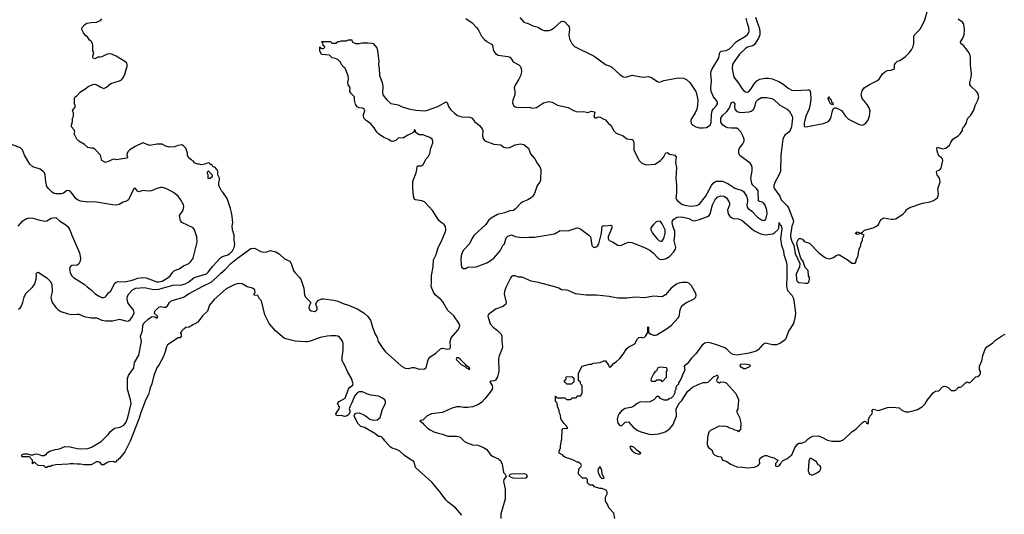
# Model space of a CAD drawing. Header units: inches. Extents: x 1934316 to 2140091, y 524953 to 667329.
# Tile 89 of 256: x 2032142 to 2043248, y 549378 to 554960. Entities that reach past the tile are written whole.
import ezdxf

# ---------------------------------------------------------------- set-up
doc = ezdxf.new("R2010")
doc.units = ezdxf.units.IN
doc.header["$MEASUREMENT"] = 0
for name, color, linetype in [('C0534', 7, 'Continuous'), ('C0535', 7, 'Continuous'), ('C0544', 7, 'Continuous'), ('C0545', 7, 'Continuous')]:
    doc.layers.add(name, color=color, linetype=linetype)

msp = doc.modelspace()

# ---------------------------------------------------------------- linework, layer by layer
at = {"layer": 'C0534', "color": 5, "elevation": 140}
for points in [[(2033257, 550000), (2033250, 549988), (2033234, 549986), (2033230, 549968), (2033210, 549968), (2033195, 549975), (2033150, 549969), (2033130, 549962), (2033090, 549938), (2033070, 549938), (2033050, 549962), (2033029, 549969), (2033010, 549969), (2032950, 549937), (2032870, 549937), (2032830, 549944), (2032790, 549943), (2032750, 549949), (2032711, 549949), (2032690, 549944), (2032550, 549935), (2032510, 549928), (2032490, 549918), (2032464, 549916), (2032450, 549908), (2032430, 549908), (2032422, 549922), (2032410, 549926), (2032350, 549928), (2032310, 549966), (2032298, 549962), (2032290, 549948), (2032286, 549950), (2032286, 549990), (2032275, 550000)], [(2037130, 549370), (2037058, 549450), (2036975, 549515), (2036950, 549541), (2036886, 549630), (2036790, 549740), (2036607, 549907), (2036590, 549970), (2036544, 550000)], [(2037547, 550000), (2037565, 549985), (2037585, 549945), (2037599, 549850), (2037617, 549830), (2037628, 549810), (2037619, 549790), (2037603, 549770), (2037600, 549750), (2037618, 549662), (2037617, 549550), (2037570, 549385), (2037569, 549330)], [(2038855, 549330), (2038844, 549390), (2038789, 549450), (2038773, 549493), (2038758, 549510), (2038748, 549530), (2038749, 549570), (2038769, 549610), (2038768, 549630), (2038758, 549650), (2038710, 549669), (2038686, 549670), (2038626, 549690), (2038610, 549706), (2038570, 549706), (2038562, 549722), (2038546, 549730), (2038546, 549770), (2038530, 549786), (2038490, 549786), (2038446, 549830), (2038448, 549890), (2038470, 549914), (2038478, 549930), (2038470, 549946), (2038447, 549967), (2038430, 549968), (2038390, 549989), (2038358, 550000)]]:
    msp.add_lwpolyline(points, dxfattribs=at)
for points in [[(2037810, 549781), (2037710, 549787), (2037690, 549792), (2037664, 549810), (2037674, 549830), (2037690, 549835), (2037830, 549839), (2037856, 549830), (2037867, 549810), (2037850, 549788)], [(2038687, 549913), (2038668, 549892), (2038663, 549870), (2038667, 549850), (2038690, 549802), (2038710, 549782), (2038730, 549785), (2038735, 549790), (2038713, 549833), (2038708, 549872), (2038694, 549910)]]:
    msp.add_lwpolyline(points, close=True, dxfattribs=at)
at = {"layer": 'C0535', "color": 5}
for points, elevation in [([(2032130, 551695), (2032150, 551711), (2032162, 551730), (2032179, 551770), (2032192, 551830), (2032212, 551870), (2032284, 551936), (2032310, 551970), (2032328, 552030), (2032333, 552073), (2032330, 552094), (2032335, 552105), (2032350, 552111), (2032450, 552048), (2032490, 552007), (2032505, 551970), (2032507, 551890), (2032495, 551830), (2032500, 551790), (2032518, 551758), (2032554, 551710), (2032571, 551691), (2032606, 551666), (2032690, 551639), (2032730, 551632), (2032790, 551638), (2032810, 551635), (2032869, 551609), (2032950, 551596), (2033010, 551595), (2033070, 551570), (2033110, 551561), (2033190, 551560), (2033270, 551579), (2033350, 551558), (2033370, 551560), (2033390, 551574), (2033416, 551610), (2033432, 551650), (2033431, 551670), (2033421, 551690), (2033372, 551750), (2033363, 551770), (2033354, 551810), (2033359, 551841), (2033372, 551868), (2033416, 551910), (2033451, 551929), (2033550, 551936), (2033650, 551917), (2033710, 551919), (2033870, 551964), (2033970, 551967), (2034010, 551979), (2034050, 552001), (2034110, 552049), (2034250, 552092), (2034270, 552110), (2034320, 552180), (2034407, 552273), (2034430, 552287), (2034490, 552306), (2034510, 552318), (2034541, 552350), (2034562, 552390), (2034570, 552430), (2034563, 552470), (2034561, 552530), (2034544, 552590), (2034540, 552630), (2034547, 552670), (2034535, 552770), (2034520, 552830), (2034481, 552941), (2034434, 553014), (2034418, 553030), (2034388, 553090), (2034388, 553130), (2034395, 553145), (2034395, 553170), (2034378, 553210), (2034378, 553250), (2034370, 553266), (2034346, 553290), (2034322, 553302), (2034310, 553326), (2034290, 553326), (2034282, 553342), (2034270, 553346), (2034232, 553328), (2034190, 553322), (2034170, 553329), (2034150, 553329), (2034110, 553346), (2034102, 553362), (2034090, 553366), (2034079, 553379), (2034050, 553398), (2034035, 553430), (2034034, 553454), (2034015, 553510), (2033990, 553538), (2033970, 553549), (2033930, 553541), (2033890, 553526), (2033830, 553521), (2033790, 553534), (2033750, 553557), (2033690, 553556), (2033610, 553541), (2033530, 553569), (2033445, 553530), (2033383, 553490), (2033363, 553470), (2033355, 553450), (2033351, 553430), (2033358, 553410), (2033350, 553398), (2033230, 553379), (2033210, 553384), (2033190, 553381), (2033150, 553362), (2033109, 553349), (2033069, 553369), (2033055, 553430), (2032994, 553494), (2032970, 553509), (2032949, 553509), (2032910, 553519), (2032872, 553552), (2032809, 553590), (2032788, 553610), (2032758, 553670), (2032766, 553690), (2032756, 553716), (2032728, 553750), (2032728, 553770), (2032738, 553810), (2032738, 553850), (2032748, 553870), (2032748, 553910), (2032738, 553930), (2032748, 553950), (2032768, 553972), (2032769, 553990), (2032762, 554010), (2032762, 554070), (2032769, 554090), (2032790, 554105), (2032830, 554145), (2032890, 554182), (2032915, 554205), (2032966, 554230), (2032990, 554232), (2033020, 554220), (2033057, 554197), (2033090, 554185), (2033123, 554197), (2033170, 554241), (2033270, 554271), (2033290, 554281), (2033310, 554305), (2033330, 554345), (2033356, 554430), (2033356, 554450), (2033350, 554468), (2033330, 554489), (2033230, 554549), (2033170, 554576), (2033128, 554572), (2033070, 554542), (2033050, 554535), (2033025, 554535), (2032990, 554518), (2032970, 554526), (2032968, 554548), (2032978, 554590), (2032966, 554610), (2032969, 554670), (2032964, 554690), (2032950, 554718), (2032929, 554730), (2032908, 554768), (2032890, 554778), (2032862, 554810), (2032844, 554850), (2032848, 554870), (2032876, 554904), (2032901, 554919), (2032950, 554928), (2033010, 554931), (2033053, 554950), (2033069, 554970)], 160), ([(2037175, 554975), (2037246, 554926), (2037296, 554870), (2037312, 554850), (2037353, 554773), (2037380, 554740), (2037410, 554715), (2037465, 554685), (2037475, 554670), (2037488, 554610), (2037510, 554577), (2037541, 554561), (2037650, 554546), (2037670, 554536), (2037690, 554516), (2037710, 554484), (2037771, 554451), (2037791, 554431), (2037799, 554410), (2037802, 554370), (2037795, 554335), (2037773, 554287), (2037730, 554221), (2037720, 554190), (2037728, 554148), (2037726, 554110), (2037706, 554050), (2037702, 554022), (2037711, 553991), (2037730, 553976), (2037770, 553967), (2037889, 553971), (2037923, 553963), (2037950, 553964), (2037970, 553968), (2038050, 554021), (2038110, 554037), (2038148, 554028), (2038210, 553995), (2038330, 553967), (2038390, 553936), (2038430, 553921), (2038505, 553925), (2038550, 553911), (2038590, 553927), (2038621, 553921), (2038631, 553910), (2038619, 553870), (2038630, 553851), (2038650, 553851), (2038670, 553863), (2038690, 553861), (2038730, 553837), (2038751, 553830), (2038785, 553790), (2038811, 553771), (2038844, 553704), (2038870, 553679), (2038950, 553651), (2038971, 553631), (2038995, 553615), (2039050, 553607), (2039060, 553600), (2039067, 553590), (2039071, 553570), (2039068, 553488), (2039130, 553371), (2039160, 553340), (2039210, 553323), (2039310, 553331), (2039369, 553371), (2039390, 553390), (2039407, 553413), (2039430, 553458), (2039450, 553461), (2039470, 553443), (2039530, 553431), (2039541, 553421), (2039547, 553407), (2039540, 553350), (2039551, 553290), (2039544, 553170), (2039552, 553092), (2039550, 553006), (2039543, 552950), (2039549, 552930), (2039558, 552918), (2039610, 552877), (2039645, 552865), (2039710, 552857), (2039778, 552862), (2039807, 552873), (2039877, 552963), (2039945, 553090), (2039965, 553115), (2039990, 553133), (2040000, 553136)], 160), ([(2037785, 554985), (2037830, 554933), (2037877, 554917), (2037930, 554890), (2037990, 554876), (2038028, 554848), (2038058, 554838), (2038110, 554837), (2038135, 554845), (2038172, 554868), (2038250, 554938), (2038270, 554944), (2038280, 554940), (2038290, 554935), (2038330, 554894), (2038339, 554879), (2038344, 554850), (2038337, 554790), (2038345, 554745), (2038371, 554691), (2038399, 554659), (2038623, 554550), (2038750, 554454), (2038810, 554432), (2038823, 554423), (2038910, 554342), (2038950, 554315), (2038970, 554310), (2038990, 554314), (2039050, 554333), (2039170, 554311), (2039230, 554318), (2039270, 554306), (2039330, 554265), (2039350, 554256), (2039370, 554257), (2039408, 554272), (2039510, 554294), (2039570, 554304), (2039630, 554299), (2039665, 554285), (2039700, 554250), (2039768, 554150), (2039781, 554110), (2039790, 554050), (2039789, 553990), (2039779, 553950), (2039762, 553910), (2039713, 553830), (2039711, 553810), (2039716, 553790), (2039734, 553770), (2039770, 553750), (2039810, 553739), (2039850, 553738), (2039890, 553744), (2039931, 553769), (2039942, 553798), (2039945, 553890), (2039954, 553930), (2039967, 553953), (2040000, 553993)], 180), ([(2032275, 550000), (2032267, 550007), (2032262, 550022), (2032250, 550026), (2032170, 550026), (2032166, 550030), (2032166, 550050), (2032190, 550062), (2032230, 550062), (2032252, 550052), (2032270, 550051), (2032290, 550051), (2032330, 550061), (2032350, 550058), (2032390, 550042), (2032418, 550042), (2032434, 550054), (2032446, 550054), (2032448, 550070), (2032478, 550090), (2032546, 550110), (2032590, 550116), (2032650, 550142), (2032710, 550139), (2032790, 550120), (2032830, 550116), (2032910, 550121), (2032933, 550127), (2032961, 550139), (2033060, 550200), (2033142, 550278), (2033170, 550315), (2033210, 550350), (2033277, 550363), (2033316, 550384), (2033342, 550418), (2033363, 550470), (2033399, 550630), (2033394, 550670), (2033359, 550790), (2033360, 550910), (2033370, 550943), (2033429, 551030), (2033439, 551090), (2033486, 551174), (2033513, 551310), (2033515, 551330), (2033506, 551390), (2033526, 551450), (2033533, 551510), (2033544, 551536), (2033590, 551581), (2033630, 551608), (2033652, 551612), (2033668, 551608), (2033690, 551591), (2033701, 551610), (2033664, 551644), (2033665, 551670), (2033710, 551716), (2033730, 551725), (2033770, 551715), (2033790, 551716), (2033810, 551731), (2033832, 551770), (2033851, 551789), (2033991, 551829), (2034053, 551870), (2034210, 551954), (2034302, 551998), (2034367, 552053), (2034410, 552100), (2034461, 552139), (2034524, 552210), (2034599, 552270), (2034750, 552376), (2034790, 552380), (2034863, 552343), (2034890, 552336), (2034930, 552339), (2034970, 552354), (2035030, 552342), (2035070, 552318), (2035130, 552262), (2035190, 552235), (2035205, 552210), (2035231, 552130), (2035247, 552107), (2035300, 552050), (2035312, 552030), (2035347, 551930), (2035355, 551850), (2035370, 551825), (2035425, 551770), (2035410, 551738), (2035404, 551710), (2035411, 551690), (2035430, 551675), (2035470, 551668), (2035490, 551682), (2035498, 551690), (2035499, 551710), (2035484, 551750), (2035489, 551770), (2035509, 551790), (2035523, 551797), (2035550, 551808), (2035570, 551809), (2035686, 551794), (2035730, 551782), (2035790, 551756), (2035850, 551739), (2035950, 551697), (2036024, 551650), (2036070, 551609), (2036099, 551570), (2036120, 551490), (2036150, 551410), (2036174, 551374), (2036184, 551330), (2036237, 551250), (2036270, 551212), (2036406, 551086), (2036450, 551050), (2036490, 551026), (2036530, 551023), (2036570, 551036), (2036590, 551036), (2036650, 551015), (2036710, 551019), (2036727, 551033), (2036744, 551110), (2036752, 551130), (2036770, 551150), (2036840, 551200), (2036890, 551244), (2036910, 551254), (2036970, 551243), (2036990, 551244), (2036998, 551250), (2037002, 551270), (2036998, 551330), (2037009, 551370), (2037084, 551456), (2037103, 551490), (2037105, 551510), (2037094, 551534), (2037038, 551618), (2036970, 551680), (2036916, 551776), (2036898, 551798), (2036830, 551855), (2036810, 551886), (2036782, 551950), (2036787, 551993), (2036786, 552074), (2036806, 552170), (2036811, 552250), (2036839, 552310), (2036864, 552390), (2036899, 552461), (2036944, 552570), (2036950, 552590), (2036945, 552625), (2036929, 552649), (2036896, 552670), (2036870, 552694), (2036801, 552801), (2036710, 552904), (2036677, 552917), (2036606, 552926), (2036597, 552930), (2036590, 552942), (2036584, 552970), (2036576, 553064), (2036577, 553130), (2036583, 553157), (2036614, 553230), (2036629, 553310), (2036670, 553311), (2036693, 553327), (2036728, 553390), (2036750, 553412), (2036769, 553450), (2036781, 553510), (2036802, 553570), (2036802, 553590), (2036794, 553610), (2036769, 553630), (2036710, 553653), (2036690, 553659), (2036650, 553661), (2036630, 553670), (2036606, 553690), (2036606, 553710), (2036590, 553718), (2036587, 553690), (2036554, 553670), (2036522, 553658), (2036470, 553627), (2036410, 553621), (2036384, 553596), (2036350, 553585), (2036330, 553588), (2036307, 553607), (2036250, 553630), (2036190, 553670), (2036169, 553690), (2036139, 553739), (2036103, 553783), (2036050, 553823), (2036025, 553850), (2036020, 553870), (2036021, 553890), (2036037, 553930), (2036030, 553948), (2036010, 553962), (2035970, 553965), (2035950, 553977), (2035930, 554006), (2035920, 554050), (2035918, 554090), (2035878, 554130), (2035868, 554148), (2035869, 554190), (2035849, 554230), (2035845, 554250), (2035850, 554290), (2035847, 554327), (2035814, 554414), (2035790, 554429), (2035784, 554444), (2035770, 554458), (2035762, 554482), (2035729, 554509), (2035702, 554522), (2035668, 554530), (2035638, 554558), (2035548, 554568), (2035526, 554610), (2035526, 554650), (2035533, 554653), (2035538, 554638), (2035550, 554634), (2035570, 554634), (2035586, 554650), (2035582, 554662), (2035567, 554667), (2035562, 554702), (2035547, 554707), (2035550, 554714), (2035650, 554714), (2035658, 554698), (2035670, 554694), (2035710, 554694), (2035730, 554714), (2035750, 554714), (2035770, 554722), (2035830, 554722), (2035850, 554732), (2035889, 554731), (2035894, 554710), (2035930, 554692), (2035970, 554692), (2036001, 554699), (2036070, 554699), (2036110, 554696), (2036131, 554690), (2036170, 554641), (2036178, 554610), (2036192, 554490), (2036190, 554450), (2036197, 554410), (2036199, 554330), (2036230, 554250), (2036240, 554210), (2036235, 554130), (2036239, 554110), (2036278, 554058), (2036330, 554014), (2036410, 553998), (2036455, 553975), (2036533, 553953), (2036610, 553939), (2036707, 553933), (2036730, 553936), (2036858, 553982), (2036954, 554034), (2036965, 554025), (2036980, 553980), (2037004, 553944), (2037045, 553905), (2037080, 553880), (2037130, 553862), (2037220, 553860), (2037247, 553850), (2037272, 553812), (2037330, 553764), (2037358, 553730), (2037365, 553710), (2037362, 553650), (2037365, 553630), (2037375, 553610), (2037390, 553594), (2037490, 553555), (2037570, 553548), (2037602, 553522), (2037630, 553512), (2037670, 553518), (2037730, 553548), (2037790, 553560), (2037830, 553552), (2037881, 553510), (2037905, 553445), (2037952, 553390), (2037980, 553340), (2038010, 553299), (2038020, 553270), (2038018, 553150), (2038010, 553127), (2037980, 553090), (2037950, 552998), (2037932, 552970), (2037910, 552950), (2037873, 552927), (2037816, 552904), (2037795, 552890), (2037736, 552824), (2037713, 552807), (2037670, 552802), (2037610, 552779), (2037530, 552762), (2037460, 552720), (2037430, 552692), (2037400, 552650), (2037270, 552530), (2037245, 552495), (2037217, 552430), (2037146, 552354), (2037125, 552310), (2037118, 552270), (2037122, 552190), (2037130, 552165), (2037150, 552151), (2037170, 552151), (2037190, 552165), (2037209, 552171), (2037250, 552167), (2037290, 552170), (2037410, 552215), (2037450, 552239), (2037490, 552270), (2037561, 552350), (2037590, 552410), (2037609, 552431), (2037630, 552498), (2037650, 552516), (2037690, 552531), (2037730, 552512), (2037802, 552502), (2037890, 552507), (2037950, 552505), (2038175, 552545), (2038240, 552580), (2038330, 552578), (2038430, 552610), (2038450, 552607), (2038470, 552595), (2038563, 552530), (2038579, 552510), (2038586, 552490), (2038595, 552410), (2038614, 552394), (2038630, 552390), (2038645, 552395), (2038665, 552410), (2038676, 552430), (2038706, 552550), (2038712, 552628), (2038730, 552637), (2038754, 552634), (2038810, 552641), (2038818, 552638), (2038823, 552630), (2038822, 552610), (2038781, 552510), (2038781, 552490), (2038790, 552468), (2038830, 552454), (2038890, 552417), (2038910, 552412), (2038930, 552414), (2038970, 552436), (2039010, 552450), (2039046, 552446), (2039190, 552389), (2039250, 552359), (2039290, 552327), (2039335, 552275), (2039350, 552263), (2039374, 552254), (2039410, 552257), (2039434, 552266), (2039471, 552289), (2039520, 552340), (2039539, 552370), (2039542, 552390), (2039526, 552466), (2039533, 552530), (2039532, 552570), (2039510, 552632), (2039503, 552670), (2039506, 552690), (2039519, 552710), (2039554, 552730), (2039610, 552735), (2039690, 552715), (2039730, 552692), (2039750, 552689), (2039810, 552705), (2039902, 552738), (2039918, 552750), (2039931, 552769), (2039958, 552870), (2039990, 552937), (2040000, 552947)], 140), ([(2040000, 554048), (2039968, 554088), (2039943, 554150), (2039939, 554190), (2039945, 554270), (2039936, 554350), (2039942, 554378), (2039954, 554406), (2040000, 554485)], 180), ([(2032127, 552630), (2032177, 552690), (2032210, 552713), (2032250, 552722), (2032290, 552720), (2032370, 552696), (2032430, 552688), (2032450, 552691), (2032499, 552721), (2032550, 552726), (2032591, 552690), (2032650, 552654), (2032685, 552625), (2032708, 552588), (2032730, 552528), (2032817, 552330), (2032828, 552270), (2032824, 552236), (2032810, 552205), (2032790, 552191), (2032730, 552187), (2032711, 552170), (2032704, 552150), (2032710, 552103), (2032730, 552071), (2032750, 552050), (2032870, 551977), (2032904, 551944), (2032950, 551910), (2032990, 551870), (2033030, 551843), (2033070, 551824), (2033090, 551824), (2033110, 551831), (2033144, 551876), (2033170, 551899), (2033214, 551986), (2033230, 551999), (2033250, 552005), (2033330, 552001), (2033410, 552020), (2033476, 552044), (2033530, 552051), (2033570, 552045), (2033690, 552001), (2033710, 552000), (2033750, 552011), (2033818, 552050), (2033840, 552070), (2033869, 552111), (2033890, 552128), (2033941, 552150), (2033990, 552183), (2034052, 552210), (2034072, 552230), (2034098, 552270), (2034146, 552450), (2034141, 552510), (2034116, 552590), (2034098, 552610), (2033973, 552673), (2033955, 552690), (2033946, 552750), (2033987, 552810), (2033995, 552850), (2033990, 552870), (2033958, 552930), (2033930, 552970), (2033878, 553010), (2033843, 553030), (2033790, 553055), (2033750, 553065), (2033730, 553065), (2033690, 553055), (2033630, 553030), (2033590, 553026), (2033530, 553033), (2033490, 553018), (2033470, 553023), (2033450, 553053), (2033430, 553053), (2033370, 552927), (2033347, 552913), (2033310, 552901), (2033266, 552874), (2033234, 552866), (2033190, 552869), (2033010, 552901), (2032970, 552904), (2032910, 552901), (2032830, 552911), (2032802, 552922), (2032778, 552938), (2032730, 553004), (2032710, 553024), (2032690, 553033), (2032670, 553029), (2032637, 553003), (2032610, 552993), (2032550, 552994), (2032530, 552998), (2032512, 553010), (2032470, 553050), (2032450, 553078), (2032438, 553130), (2032430, 553210), (2032422, 553230), (2032405, 553250), (2032373, 553273), (2032290, 553300), (2032255, 553330), (2032196, 553430), (2032175, 553490), (2032152, 553512), (2032050, 553553)], 180), ([(2038358, 550000), (2038300, 550020), (2038276, 550036), (2038266, 550050), (2038228, 550068), (2038228, 550090), (2038242, 550130), (2038242, 550150), (2038259, 550230), (2038262, 550330), (2038274, 550346), (2038290, 550351), (2038310, 550347), (2038326, 550350), (2038318, 550358), (2038315, 550370), (2038284, 550404), (2038249, 550450), (2038238, 550510), (2038229, 550530), (2038228, 550550), (2038207, 550593), (2038206, 550630), (2038202, 550642), (2038190, 550646), (2038187, 550653), (2038186, 550710), (2038190, 550712), (2038198, 550698), (2038210, 550694), (2038290, 550694), (2038310, 550674), (2038350, 550674), (2038362, 550678), (2038370, 550694), (2038410, 550694), (2038422, 550698), (2038430, 550714), (2038470, 550714), (2038486, 550750), (2038486, 550830), (2038466, 550850), (2038466, 550870), (2038446, 550890), (2038446, 550970), (2038488, 551050), (2038570, 551072), (2038590, 551072), (2038616, 551084), (2038688, 551092), (2038730, 551112), (2038748, 551112), (2038783, 551063), (2038790, 551042), (2038810, 551042), (2038841, 551079), (2038870, 551098), (2038910, 551136), (2038950, 551187), (2038990, 551250), (2039012, 551268), (2039065, 551295), (2039084, 551310), (2039110, 551358), (2039126, 551374), (2039150, 551378), (2039170, 551371), (2039190, 551378), (2039202, 551390), (2039228, 551430), (2039227, 551493), (2039234, 551490), (2039234, 551430), (2039262, 551410), (2039290, 551400), (2039310, 551399), (2039330, 551405), (2039438, 551470), (2039490, 551510), (2039570, 551595), (2039579, 551610), (2039593, 551687), (2039605, 551715), (2039623, 551737), (2039655, 551765), (2039750, 551810), (2039768, 551830), (2039774, 551850), (2039770, 551870), (2039718, 551958), (2039688, 551988), (2039670, 551994), (2039613, 551993), (2039590, 551990), (2039550, 551974), (2039490, 551930), (2039425, 551855), (2039390, 551832), (2039290, 551839), (2039190, 551820), (2039087, 551827), (2038990, 551818), (2038890, 551816), (2038790, 551835), (2038650, 551853), (2038530, 551852), (2038410, 551865), (2038330, 551902), (2038310, 551907), (2038252, 551912), (2038225, 551930), (2038190, 551943), (2037994, 551994), (2037910, 552010), (2037810, 552055), (2037770, 552053), (2037730, 552070), (2037704, 552070), (2037690, 552062), (2037682, 552050), (2037624, 551936), (2037610, 551894), (2037606, 551866), (2037630, 551770), (2037627, 551750), (2037597, 551723), (2037508, 551692), (2037428, 551630), (2037424, 551616), (2037450, 551528), (2037484, 551490), (2037533, 551453), (2037572, 551410), (2037579, 551390), (2037579, 551330), (2037589, 551270), (2037585, 551250), (2037550, 551165), (2037544, 551136), (2037546, 550994), (2037530, 550929), (2037509, 550891), (2037490, 550883), (2037458, 550882), (2037445, 550875), (2037471, 550831), (2037476, 550810), (2037470, 550790), (2037450, 550756), (2037390, 550681), (2037350, 550641), (2037310, 550614), (2037248, 550592), (2037197, 550583), (2037150, 550583), (2037110, 550592), (2037070, 550590), (2037010, 550571), (2036913, 550527), (2036788, 550512), (2036740, 550490), (2036690, 550442), (2036662, 550438), (2036654, 550430), (2036666, 550426), (2036688, 550408), (2036699, 550390), (2036743, 550350), (2036772, 550330), (2036815, 550310), (2036850, 550296), (2036910, 550283), (2036970, 550259), (2037070, 550259), (2037090, 550256), (2037110, 550247), (2037160, 550200), (2037190, 550184), (2037250, 550161), (2037310, 550157), (2037372, 550132), (2037410, 550108), (2037452, 550050), (2037482, 550030), (2037543, 550003), (2037547, 550000)], 140), ([(2036544, 550000), (2036482, 550042), (2036430, 550090), (2036392, 550110), (2036343, 550123), (2036320, 550140), (2036263, 550203), (2036250, 550224), (2036235, 550235), (2036229, 550249), (2036210, 550255), (2036190, 550255), (2036149, 550290), (2036030, 550358), (2035989, 550370), (2035961, 550401), (2035921, 550470), (2035915, 550490), (2035925, 550515), (2035939, 550521), (2035970, 550523), (2036010, 550508), (2036043, 550490), (2036092, 550452), (2036130, 550442), (2036174, 550446), (2036209, 550470), (2036235, 550565), (2036269, 550630), (2036269, 550650), (2036261, 550670), (2036235, 550690), (2036190, 550712), (2036103, 550723), (2036057, 550737), (2036010, 550760), (2035970, 550762), (2035950, 550750), (2035920, 550710), (2035890, 550635), (2035865, 550590), (2035858, 550570), (2035865, 550550), (2035865, 550530), (2035854, 550506), (2035830, 550484), (2035810, 550482), (2035770, 550494), (2035729, 550489), (2035715, 550495), (2035709, 550511), (2035744, 550570), (2035748, 550588), (2035726, 550630), (2035746, 550650), (2035815, 550690), (2035850, 550792), (2035866, 550814), (2035895, 550830), (2035904, 550850), (2035886, 550910), (2035844, 550984), (2035810, 551059), (2035780, 551110), (2035778, 551150), (2035790, 551230), (2035790, 551306), (2035781, 551341), (2035750, 551379), (2035729, 551389), (2035710, 551392), (2035650, 551393), (2035610, 551387), (2035530, 551372), (2035430, 551335), (2035390, 551325), (2035370, 551324), (2035250, 551332), (2035130, 551364), (2035028, 551448), (2034956, 551530), (2034908, 551630), (2034869, 551789), (2034848, 551810), (2034830, 551846), (2034786, 551850), (2034786, 551870), (2034798, 551882), (2034794, 551910), (2034770, 551929), (2034710, 551944), (2034650, 551979), (2034610, 551981), (2034570, 551972), (2034470, 551923), (2034337, 551803), (2034283, 551737), (2034262, 551670), (2034203, 551617), (2034150, 551547), (2034139, 551541), (2034130, 551530), (2034101, 551519), (2034054, 551490), (2034010, 551486), (2034005, 551475), (2033990, 551468), (2033972, 551450), (2033965, 551435), (2033954, 551430), (2033962, 551410), (2033962, 551390), (2033951, 551370), (2033930, 551369), (2033810, 551289), (2033797, 551270), (2033785, 551210), (2033759, 551150), (2033716, 551070), (2033689, 551031), (2033657, 550943), (2033634, 550850), (2033615, 550805), (2033595, 550730), (2033567, 550673), (2033504, 550516), (2033490, 550463), (2033390, 550205), (2033330, 550085), (2033270, 550009), (2033258, 550002), (2033257, 550000)], 140), ([(2040000, 551289), (2039930, 551312), (2039904, 551316), (2039871, 551309), (2039838, 551282), (2039770, 551191), (2039721, 551139), (2039670, 551076), (2039638, 551050), (2039645, 551010), (2039638, 550990), (2039625, 550970), (2039612, 550930), (2039592, 550888), (2039573, 550867), (2039572, 550848), (2039550, 550826), (2039542, 550810), (2039542, 550790), (2039533, 550767), (2039532, 550748), (2039512, 550710), (2039490, 550688), (2039473, 550687), (2039450, 550668), (2039410, 550668), (2039370, 550686), (2039350, 550706), (2039330, 550706), (2039294, 550670), (2039251, 550649), (2039210, 550642), (2039150, 550648), (2039130, 550641), (2039106, 550630), (2039066, 550594), (2039037, 550583), (2038970, 550571), (2038930, 550546), (2038902, 550510), (2038890, 550485), (2038882, 550450), (2038887, 550407), (2038910, 550379), (2038930, 550378), (2038970, 550418), (2039010, 550422), (2039060, 550360), (2039108, 550328), (2039148, 550308), (2039241, 550281), (2039270, 550279), (2039350, 550288), (2039422, 550310), (2039453, 550327), (2039481, 550350), (2039513, 550390), (2039549, 550490), (2039548, 550570), (2039585, 550635), (2039610, 550662), (2039676, 550764), (2039730, 550812), (2039795, 550845), (2039850, 550865), (2039890, 550865), (2039906, 550870), (2039966, 550930), (2040000, 550946)], 140), ([(2040000, 550359), (2039935, 550325), (2039915, 550305), (2039902, 550250), (2039898, 550170), (2039901, 550150), (2039911, 550131), (2039950, 550104), (2039964, 550064), (2039984, 550044), (2040000, 550037)], 140)]:
    msp.add_lwpolyline(points, dxfattribs=dict(at, elevation=elevation))
for points, elevation in [([(2034270, 553166), (2034268, 553170), (2034268, 553210), (2034258, 553230), (2034270, 553254), (2034312, 553210), (2034312, 553188), (2034290, 553168)], 160), ([(2039350, 552688), (2039323, 552677), (2039292, 552650), (2039262, 552610), (2039260, 552590), (2039280, 552550), (2039329, 552489), (2039350, 552469), (2039370, 552460), (2039390, 552461), (2039402, 552478), (2039413, 552507), (2039423, 552550), (2039423, 552590), (2039390, 552655), (2039370, 552681)], 160), ([(2037070, 551144), (2037065, 551130), (2037070, 551122), (2037123, 551070), (2037177, 551037), (2037179, 551030), (2037202, 551022), (2037210, 551012), (2037219, 551021), (2037217, 551030), (2037179, 551059), (2037172, 551070), (2037109, 551130), (2037090, 551144)], 140), ([(2039370, 551039), (2039341, 551030), (2039327, 551010), (2039325, 550995), (2039310, 550988), (2039290, 550962), (2039263, 550910), (2039262, 550890), (2039270, 550882), (2039310, 550882), (2039330, 550894), (2039370, 550894), (2039390, 550874), (2039436, 550924), (2039438, 550990), (2039448, 551010), (2039438, 551030)], 140), ([(2038370, 550846), (2038310, 550848), (2038302, 550862), (2038286, 550870), (2038286, 550890), (2038302, 550898), (2038306, 550910), (2038306, 550930), (2038370, 550934), (2038393, 550913), (2038394, 550870), (2038378, 550862)], 140), ([(2039030, 550148), (2039025, 550135), (2039030, 550118), (2039056, 550090), (2039090, 550068), (2039130, 550058), (2039148, 550070), (2039103, 550103), (2039070, 550135)], 140)]:
    msp.add_lwpolyline(points, close=True, dxfattribs=dict(at, elevation=elevation))
at = {"layer": 'C0544', "color": 5, "elevation": 140}
for points in [[(2040065, 550000), (2040068, 549988), (2040110, 549977), (2040163, 549943), (2040230, 549914), (2040290, 549911), (2040350, 549903), (2040431, 549909), (2040473, 549930), (2040489, 549950), (2040487, 549990), (2040491, 550000)], [(2040676, 550000), (2040692, 549990), (2040685, 549970), (2040668, 549952), (2040666, 549930), (2040670, 549922), (2040690, 549916), (2040713, 549930), (2040729, 549950), (2040734, 549966), (2040754, 549986), (2040785, 550000)], [(2041050, 550000), (2041042, 549978), (2041035, 549870), (2041051, 549831), (2041070, 549823), (2041090, 549823), (2041142, 549850), (2041168, 549870), (2041178, 549890), (2041178, 549910), (2041168, 549928), (2041150, 549938), (2041128, 549970), (2041082, 550000)]]:
    msp.add_lwpolyline(points, dxfattribs=at)
at = {"layer": 'C0545', "color": 5}
for points, elevation in [([(2040440, 554990), (2040459, 554930), (2040484, 554870), (2040490, 554830), (2040490, 554790), (2040477, 554750), (2040430, 554680), (2040410, 554664), (2040350, 554648), (2040327, 554633), (2040263, 554570), (2040189, 554470), (2040181, 554450), (2040178, 554410), (2040188, 554348), (2040199, 554310), (2040250, 554244), (2040290, 554178), (2040310, 554158), (2040330, 554145), (2040350, 554143), (2040370, 554153), (2040390, 554174), (2040430, 554238), (2040458, 554270), (2040490, 554288), (2040550, 554301), (2040590, 554301), (2040630, 554294), (2040704, 554264), (2040750, 554237), (2040810, 554188), (2040850, 554165), (2040890, 554159), (2041030, 554170), (2041050, 554167), (2041059, 554150), (2041063, 554130), (2041066, 554070), (2041063, 554030), (2041047, 553953), (2041009, 553870), (2040991, 553791), (2040990, 553762), (2040995, 553755), (2041010, 553751), (2041210, 553789), (2041254, 553806), (2041275, 553825), (2041290, 553850), (2041309, 553931), (2041323, 553957), (2041335, 553965), (2041350, 553966), (2041410, 553934), (2041431, 553910), (2041455, 553870), (2041490, 553839), (2041610, 553776), (2041649, 553771), (2041677, 553783), (2041710, 553822), (2041729, 553871), (2041736, 553930), (2041724, 553964), (2041702, 554002), (2041645, 554070), (2041633, 554110), (2041644, 554156), (2041668, 554190), (2041728, 554230), (2041809, 554271), (2041838, 554290), (2041873, 554350), (2041910, 554379), (2041930, 554388), (2041970, 554391), (2041999, 554401), (2042009, 554410), (2042009, 554450), (2042019, 554470), (2042042, 554490), (2042070, 554501), (2042135, 554545), (2042174, 554586), (2042201, 554619), (2042221, 554659), (2042228, 554690), (2042228, 554770), (2042235, 554790), (2042294, 554850), (2042329, 554910), (2042350, 554959), (2042379, 555050)], 180), ([(2040000, 554485), (2040027, 554530), (2040041, 554590), (2040055, 554605), (2040110, 554612), (2040150, 554630), (2040226, 554714), (2040330, 554775), (2040350, 554792), (2040365, 554815), (2040370, 554830), (2040366, 554870), (2040350, 554915), (2040336, 554976)], 180), ([(2040000, 553136), (2040010, 553139), (2040070, 553136), (2040130, 553112), (2040210, 553058), (2040290, 553032), (2040310, 553019), (2040340, 552970), (2040353, 552930), (2040353, 552907), (2040343, 552870), (2040346, 552846), (2040360, 552830), (2040400, 552800), (2040466, 552730), (2040510, 552702), (2040530, 552695), (2040550, 552696), (2040558, 552710), (2040572, 552768), (2040570, 552810), (2040550, 552866), (2040530, 552894), (2040510, 552905), (2040488, 552908), (2040477, 552917), (2040471, 553030), (2040454, 553054), (2040410, 553093), (2040399, 553110), (2040389, 553170), (2040404, 553256), (2040404, 553290), (2040397, 553317), (2040382, 553342), (2040270, 553423), (2040253, 553450), (2040253, 553490), (2040260, 553510), (2040300, 553560), (2040312, 553590), (2040312, 553610), (2040302, 553642), (2040275, 553695), (2040246, 553726), (2040230, 553734), (2040210, 553737), (2040170, 553734), (2040130, 553741), (2040104, 553750), (2040072, 553770), (2040050, 553805), (2040050, 553847), (2040070, 553880), (2040117, 553923), (2040144, 553956), (2040170, 554026), (2040190, 554034), (2040210, 554011), (2040204, 553976), (2040208, 553950), (2040230, 553924), (2040272, 553912), (2040370, 553919), (2040394, 553926), (2040416, 553944), (2040431, 553969), (2040450, 554036), (2040470, 554061), (2040510, 554083), (2040570, 554082), (2040625, 554070), (2040650, 554059), (2040715, 553995), (2040799, 553950), (2040821, 553930), (2040857, 553870), (2040859, 553850), (2040848, 553750), (2040832, 553708), (2040817, 553690), (2040768, 553652), (2040749, 553611), (2040726, 553430), (2040724, 553250), (2040710, 553211), (2040658, 553122), (2040649, 553090), (2040649, 553070), (2040657, 553050), (2040715, 552970), (2040730, 552926), (2040800, 552860), (2040815, 552835), (2040869, 552690), (2040863, 552657), (2040851, 552630), (2040837, 552530), (2040838, 552510), (2040850, 552456), (2040875, 552415), (2040890, 552322), (2040940, 552210), (2040937, 552170), (2040902, 552090), (2040905, 552025), (2040911, 552010), (2040930, 551996), (2041010, 551985), (2041030, 551986), (2041043, 551997), (2041052, 552030), (2041049, 552049), (2041041, 552070), (2041035, 552130), (2041002, 552162), (2040981, 552230), (2040954, 552270), (2040936, 552316), (2040908, 552430), (2040910, 552454), (2040930, 552492), (2040950, 552492), (2040970, 552482), (2040990, 552458), (2041050, 552438), (2041155, 552330), (2041230, 552274), (2041278, 552262), (2041323, 552277), (2041350, 552298), (2041370, 552305), (2041390, 552305), (2041487, 552247), (2041530, 552212), (2041567, 552213), (2041578, 552230), (2041578, 552250), (2041596, 552284), (2041609, 552371), (2041628, 552410), (2041629, 552430), (2041648, 552470), (2041648, 552490), (2041666, 552530), (2041630, 552546), (2041590, 552535), (2041570, 552548), (2041570, 552552), (2041590, 552565), (2041630, 552551), (2041650, 552562), (2041670, 552583), (2041768, 552610), (2041808, 552630), (2041828, 552650), (2041856, 552704), (2041890, 552725), (2041970, 552707), (2041993, 552707), (2042026, 552714), (2042108, 552770), (2042128, 552790), (2042143, 552817), (2042181, 552839), (2042326, 552890), (2042410, 552905), (2042450, 552918), (2042495, 552950), (2042504, 552990), (2042499, 553050), (2042525, 553130), (2042517, 553170), (2042489, 553210), (2042482, 553238), (2042487, 553253), (2042518, 553262), (2042535, 553285), (2042553, 553370), (2042549, 553389), (2042541, 553401), (2042510, 553425), (2042490, 553478), (2042485, 553515), (2042490, 553523), (2042550, 553501), (2042590, 553511), (2042630, 553542), (2042645, 553575), (2042669, 553610), (2042729, 553650), (2042750, 553672), (2042778, 553710), (2042778, 553730), (2042789, 553751), (2042800, 553760), (2042818, 553790), (2042827, 553813), (2042828, 553830), (2042838, 553850), (2042870, 553882), (2042903, 553937), (2042918, 553990), (2042949, 554050), (2042959, 554090), (2042949, 554130), (2042935, 554150), (2042869, 554210), (2042859, 554230), (2042858, 554250), (2042875, 554310), (2042878, 554350), (2042868, 554450), (2042867, 554530), (2042861, 554561), (2042841, 554601), (2042815, 554635), (2042790, 554665), (2042757, 554690), (2042753, 554710), (2042781, 554750), (2042795, 554790), (2042798, 554850), (2042790, 554910), (2042776, 554930), (2042726, 554966)], 160), ([(2040000, 553993), (2040014, 554010), (2040014, 554030), (2040000, 554048)], 180), ([(2040000, 552947), (2040010, 552957), (2040050, 552971), (2040090, 552968), (2040113, 552950), (2040142, 552910), (2040150, 552890), (2040150, 552870), (2040124, 552810), (2040132, 552770), (2040154, 552734), (2040190, 552715), (2040250, 552711), (2040290, 552695), (2040422, 552582), (2040474, 552554), (2040503, 552543), (2040550, 552533), (2040610, 552538), (2040636, 552544), (2040661, 552559), (2040695, 552590), (2040704, 552610), (2040710, 552671), (2040716, 552650), (2040730, 552636), (2040738, 552598), (2040724, 552490), (2040736, 552410), (2040759, 552350), (2040763, 552310), (2040789, 552231), (2040795, 552190), (2040796, 552070), (2040790, 551950), (2040804, 551904), (2040853, 551850), (2040872, 551812), (2040891, 551650), (2040889, 551609), (2040871, 551530), (2040815, 551445), (2040779, 551350), (2040722, 551310), (2040677, 551290), (2040635, 551290), (2040550, 551310), (2040525, 551295), (2040470, 551233), (2040450, 551221), (2040370, 551196), (2040230, 551175), (2040190, 551180), (2040170, 551189), (2040120, 551240), (2040090, 551259), (2040000, 551289)], 140), ([(2040785, 550000), (2040796, 550004), (2040853, 550050), (2040885, 550130), (2040915, 550170), (2040930, 550181), (2040960, 550180), (2041003, 550197), (2041035, 550230), (2041062, 550250), (2041090, 550259), (2041150, 550264), (2041191, 550250), (2041255, 550215), (2041303, 550203), (2041395, 550205), (2041438, 550222), (2041527, 550310), (2041577, 550343), (2041650, 550416), (2041670, 550431), (2041685, 550425), (2041692, 550410), (2041710, 550401), (2041716, 550410), (2041717, 550450), (2041733, 550487), (2041753, 550510), (2041762, 550530), (2041755, 550550), (2041770, 550565), (2041830, 550551), (2041930, 550584), (2041989, 550589), (2042061, 550581), (2042096, 550550), (2042136, 550536), (2042170, 550535), (2042231, 550549), (2042270, 550561), (2042327, 550593), (2042356, 550624), (2042382, 550670), (2042450, 550751), (2042470, 550767), (2042510, 550771), (2042550, 550818), (2042570, 550825), (2042590, 550822), (2042614, 550810), (2042650, 550774), (2042690, 550774), (2042702, 550778), (2042707, 550793), (2042722, 550798), (2042727, 550813), (2042750, 550812), (2042770, 550822), (2042810, 550862), (2042830, 550872), (2042850, 550862), (2042866, 550870), (2042926, 550930), (2042950, 550934), (2042970, 550954), (2042978, 550970), (2042978, 550990), (2042968, 551010), (2042968, 551050), (2042995, 551110), (2043005, 551170), (2043019, 551210), (2043036, 551250), (2043051, 551269), (2043114, 551310), (2043150, 551345), (2043218, 551390), (2043258, 551410)], 140), ([(2040000, 550946), (2040010, 550951), (2040022, 550930), (2040002, 550890), (2040010, 550874), (2040030, 550862), (2040050, 550872), (2040090, 550871), (2040110, 550862), (2040220, 550740), (2040250, 550674), (2040251, 550650), (2040245, 550630), (2040242, 550570), (2040232, 550550), (2040231, 550530), (2040261, 550470), (2040276, 550410), (2040271, 550330), (2040258, 550322), (2040250, 550309), (2040242, 550322), (2040210, 550328), (2040182, 550342), (2040150, 550349), (2040126, 550366), (2040090, 550373), (2040070, 550370), (2040030, 550374), (2040000, 550359)], 140), ([(2040000, 550037), (2040010, 550033), (2040050, 550027), (2040062, 550010), (2040065, 550000)], 140), ([(2040491, 550000), (2040496, 550010), (2040519, 550030), (2040550, 550042), (2040570, 550041), (2040591, 550031), (2040650, 550016), (2040676, 550000)], 140), ([(2041082, 550000), (2041070, 550008), (2041053, 550007), (2041050, 550000)], 140)]:
    msp.add_lwpolyline(points, dxfattribs=dict(at, elevation=elevation))
for points, elevation in [([(2041310, 553998), (2041289, 554010), (2041270, 554046), (2041262, 554070), (2041268, 554092), (2041284, 554064), (2041290, 554062), (2041304, 554024), (2041310, 554022), (2041316, 554010)], 180), ([(2040331, 551071), (2040272, 551068), (2040266, 551050), (2040310, 551025), (2040330, 551023), (2040386, 551050), (2040382, 551062)], 160)]:
    msp.add_lwpolyline(points, close=True, dxfattribs=dict(at, elevation=elevation))

doc.saveas('drawing.dxf')
